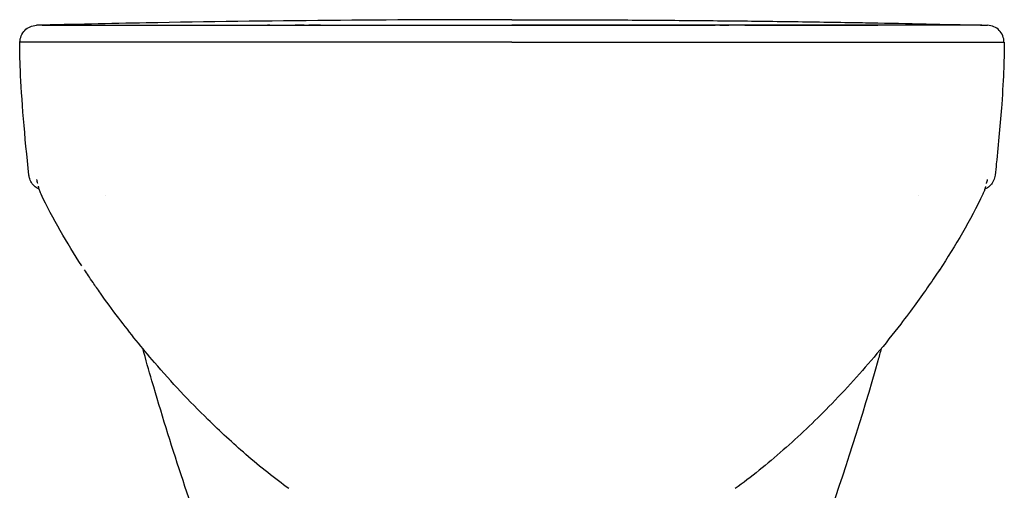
# Model space of a CAD drawing. Header units: millimetres. Extents: x -175 to 175, y -19 to 402.
# Tile 2 of 2: x -175 to 175, y 235 to 402. Entities that reach past the tile are written whole.
import ezdxf

# ---------------------------------------------------------------- set-up
doc = ezdxf.new("R2010")
doc.units = ezdxf.units.MM
doc.layers.add('GEB-KONTUR-A', color=5, linetype='CONTINUOUS')

msp = doc.modelspace()

# ---------------------------------------------------------------- linework, layer by layer
at = {"layer": 'GEB-KONTUR-A', "ltscale": 25}
for p, q in [((-168.13, 341.68), (-168.13, 341.68)), ((168.13, 341.68), (168.13, 341.68)), ((-144.54, 339.39), (-144.54, 339.39))]:
    msp.add_line(p, q, dxfattribs=at)
for points, knots in [([(-175, 394), (-175, 395.55), (-174.37, 397.09), (-173.29, 398.19), (-172.22, 399.29), (-170.69, 399.96), (-169.15, 400)], [0, 0, 0, 0, 0.5, 0.5, 0.5, 1, 1, 1, 1]), ([(-167.1, 400), (-166.97, 400), (-166.82, 400), (-166.5, 400), (-166.33, 400), (-165.91, 400), (-165.68, 400), (-165.13, 400), (-164.81, 400), (-164.26, 400), (-164.06, 400), (-163.63, 400), (-163.41, 400), (-162.92, 400), (-162.66, 400), (-162.07, 400), (-161.74, 400), (-160.95, 400), (-160.5, 400), (-159.47, 400), (-158.88, 400), (-157.43, 400), (-156.56, 400), (-154.45, 400), (-153.2, 400), (-150.93, 400), (-150.11, 400), (-148.31, 400), (-147.31, 400), (-144.07, 400), (-141.54, 400), (-135.99, 400), (-132.97, 400), (-126.64, 400), (-123.32, 400), (-118.35, 400), (-116.69, 400), (-113.39, 400), (-111.74, 400), (-106.82, 400), (-103.56, 400), (-93.83, 400), (-87.4, 400), (-74.53, 400), (-68.09, 400), (-55.1, 400), (-48.54, 400), (-35.19, 400), (-28.4, 400), (-14.48, 400), (-7.35, 400), (0, 400)], [0, 0, 0, 0, 0.062504, 0.062504, 0.125, 0.125, 0.1875, 0.1875, 0.25, 0.25, 0.281234, 0.281234, 0.3125, 0.3125, 0.343763, 0.343763, 0.375, 0.375, 0.40625, 0.40625, 0.4375, 0.4375, 0.46875, 0.46875, 0.5, 0.5, 0.515575, 0.515575, 0.53125, 0.53125, 0.5625, 0.5625, 0.59375, 0.59375, 0.625, 0.625, 0.640637, 0.640637, 0.65625, 0.65625, 0.6875, 0.6875, 0.75, 0.75, 0.8125, 0.8125, 0.875, 0.875, 0.937499, 0.937499, 1, 1, 1, 1]), ([(-130.11, 400.03), (-126.75, 400.03), (-123.66, 400.03), (-117.8, 400.03), (-114.88, 400.03), (-103.69, 400.03), (-95.15, 400.03), (-86.52, 400.03)], [0, 0, 0, 0, 1.021425, 1.021425, 1.991791, 1.991791, 4.6887, 4.6887, 4.6887, 4.6887]), ([(-86.99, 400.03), (-86.92, 400.03), (-86.68, 400.03), (-85.88, 400.03), (-85.32, 400.03), (-84.11, 400.03), (-83.5, 400.03), (-82.84, 400.03)], [0, 0, 0, 0, 0.3131427, 0.3131427, 0.6253709, 0.6253709, 0.8645209, 0.8645209, 0.8645209, 0.8645209]), ([(-86.99, 400.03), (-86.98, 400.03), (-86.97, 400.03), (-86.93, 400.03), (-86.88, 400.03), (-86.76, 400.03), (-86.68, 400.03), (-86.57, 400.03), (-86.54, 400.03), (-86.52, 400.03)], [0.50936353, 0.50936353, 0.50936353, 0.50936353, 0.51515308, 0.51515308, 0.5306608, 0.5306608, 0.54652091, 0.54652091, 0.55069564, 0.55069564, 0.55069564, 0.55069564]), ([(-86.19, 400.03), (-86.23, 400.03), (-86.26, 400.03), (-86.43, 400.03), (-86.55, 400.03), (-86.74, 400.03), (-86.82, 400.03), (-86.9, 400.03), (-86.93, 400.03), (-86.95, 400.03), (-86.95, 400.03), (-86.95, 400.03)], [0.43388491, 0.43388491, 0.43388491, 0.43388491, 0.4385614, 0.4385614, 0.45646493, 0.45646493, 0.47367696, 0.47367696, 0.48263906, 0.48263906, 0.48309203, 0.48309203, 0.48309203, 0.48309203]), ([(-82.84, 400.03), (-82.79, 400.03), (-82.74, 400.03), (-82.49, 400.03), (-82.28, 400.03), (-81.76, 400.03), (-81.45, 400.03), (-80.81, 400.03), (-80.49, 400.03), (-79.83, 400.03), (-79.51, 400.03), (-78.96, 400.03), (-78.74, 400.03), (-78.19, 400.03), (-77.84, 400.03), (-77.18, 400.03), (-76.85, 400.03), (-76.2, 400.03), (-75.88, 400.03), (-75.53, 400.03), (-75.5, 400.03), (-75.47, 400.03)], [0.6549725, 0.6549725, 0.6549725, 0.6549725, 0.6579141, 0.6579141, 0.6702549, 0.6702549, 0.6874985, 0.6874985, 0.7047521, 0.7047521, 0.7216319, 0.7216319, 0.7326847, 0.7326847, 0.75, 0.75, 0.7663427, 0.7663427, 0.7829965, 0.7829965, 0.7844555, 0.7844555, 0.7844555, 0.7844555]), ([(-73.98, 400.03), (-74.1, 400.03), (-74.22, 400.03), (-74.65, 400.03), (-74.98, 400.03), (-75.62, 400.03), (-75.93, 400.03), (-76.32, 400.03), (-76.39, 400.03), (-76.66, 400.03), (-76.87, 400.03), (-77.07, 400.03)], [0.18959669, 0.18959669, 0.18959669, 0.18959669, 0.19603774, 0.19603774, 0.21292076, 0.21292076, 0.22903906, 0.22903906, 0.23255426, 0.23255426, 0.24284441, 0.24284441, 0.24284441, 0.24284441]), ([(-68.15, 400.02), (-68.18, 400.02), (-68.2, 400.02), (-68.27, 400.02), (-68.32, 400.02), (-68.48, 400.02), (-68.59, 400.02), (-68.86, 400.02), (-69.02, 400.02), (-69.36, 400.02), (-69.55, 400.02), (-69.86, 400.02), (-69.97, 400.02), (-70.3, 400.02), (-70.54, 400.02), (-71.03, 400.02), (-71.29, 400.02), (-71.79, 400.02), (-72.02, 400.02), (-72.26, 400.02)], [0.0290753, 0.0290753, 0.0290753, 0.0290753, 0.0353181, 0.0353181, 0.0449437, 0.0449437, 0.0624367, 0.0624367, 0.080133, 0.080133, 0.0979546, 0.0979546, 0.1074443, 0.1074443, 0.125, 0.125, 0.1426797, 0.1426797, 0.1571139, 0.1571139, 0.1571139, 0.1571139]), ([(-68.15, 400.02), (-51.32, 400.02), (-34.16, 400.01), (-11.31, 400.01), (-5.65, 400.01), (0, 400.01)], [0, 0, 0, 0, 5.17546, 5.17546, 6.871456, 6.871456, 6.871456, 6.871456]), ([(0, 402), (8.21, 402), (16.36, 401.99), (24.45, 401.96), (32.62, 401.94), (40.73, 401.9), (48.78, 401.85), (56.95, 401.79), (65.06, 401.73), (73.11, 401.65), (81.23, 401.57), (89.29, 401.48), (97.29, 401.37), (105.4, 401.26), (113.44, 401.14), (121.41, 401), (124.31, 400.95), (127.2, 400.9), (130.08, 400.85)], [0, 0, 0, 0, 0.1815851, 0.1815851, 0.1815851, 0.3650406, 0.3650406, 0.3650406, 0.551444, 0.551444, 0.551444, 0.7396445, 0.7396445, 0.7396445, 0.9306044, 0.9306044, 0.9306044, 1, 1, 1, 1]), ([(0, 400.01), (13.95, 400.01), (27.93, 400.01), (50.6, 400.02), (59.42, 400.02), (68.16, 400.02)], [0, 0, 0, 0, 4.186454, 4.186454, 6.872706, 6.872706, 6.872706, 6.872706]), ([(167.11, 400), (166.97, 400), (166.83, 400), (166.67, 400), (166.67, 400), (166.67, 400), (166.66, 400), (166.65, 400), (166.64, 400), (166.63, 400), (166.62, 400), (166.62, 400), (166.6, 400), (166.59, 400), (166.56, 400), (166.54, 400), (166.5, 400), (166.48, 400), (166.44, 400), (166.42, 400), (166.4, 400), (166.4, 400), (166.39, 400), (166.38, 400), (166.37, 400), (166.37, 400), (166.35, 400), (166.32, 400), (166.28, 400), (166.26, 400), (166.21, 400), (166.19, 400), (166.15, 400), (166.13, 400), (166.11, 400), (166.1, 400), (166.09, 400), (166.09, 400), (166.09, 400), (166.08, 400), (166.08, 400), (165.89, 400), (165.66, 400), (165.33, 400), (165.22, 400), (165.09, 400), (165.04, 400), (165.04, 400), (165.03, 400), (165.02, 400), (164.95, 400), (164.89, 400), (164.8, 400), (164.76, 400), (164.68, 400), (164.65, 400), (164.58, 400), (164.55, 400), (164.5, 400), (164.48, 400), (164.45, 400), (164.45, 400), (164.44, 400), (164.44, 400), (164.44, 400), (164.43, 400), (164.43, 400), (164.34, 400), (164.25, 400), (164.14, 400), (164.12, 400), (164.09, 400), (164.08, 400), (164.04, 400), (164.03, 400), (164, 400), (164, 400), (163.94, 400), (163.89, 400), (163.82, 400), (163.79, 400), (163.76, 400), (163.75, 400), (163.75, 400), (163.74, 400), (163.72, 400), (163.71, 400), (163.67, 400), (163.65, 400), (163.6, 400), (163.57, 400), (163.51, 400), (163.48, 400), (163.43, 400), (163.41, 400), (163.38, 400), (163.37, 400), (163.35, 400), (163.35, 400), (163.29, 400), (163.23, 400), (163.17, 400), (163.17, 400), (163.13, 400), (163.09, 400), (163.03, 400), (163, 400), (162.96, 400), (162.95, 400), (162.92, 400), (162.89, 400), (162.84, 400), (162.81, 400), (162.75, 400), (162.72, 400), (162.66, 400), (162.63, 400), (162.56, 400), (162.52, 400), (162.45, 400), (162.41, 400), (162.37, 400), (162.37, 400), (162.33, 400), (162.29, 400), (162.2, 400), (162.16, 400), (162.09, 400), (162.06, 400), (162.03, 400), (162.02, 400), (161.99, 400), (161.98, 400), (161.97, 400), (161.96, 400), (161.91, 400), (161.86, 400), (161.76, 400), (161.7, 400), (161.59, 400), (161.54, 400), (161.43, 400), (161.39, 400), (161.29, 400), (161.23, 400), (161.1, 400), (161.04, 400), (160.9, 400), (160.83, 400), (160.75, 400), (160.74, 400), (160.67, 400), (160.6, 400), (160.48, 400), (160.42, 400), (160.29, 400), (160.23, 400), (160.11, 400), (160.05, 400), (159.98, 400), (159.97, 400), (159.91, 400), (159.85, 400), (159.77, 400), (159.76, 400), (159.73, 400), (159.71, 400), (159.68, 400), (159.67, 400), (159.59, 400), (159.52, 400), (159.38, 400), (159.3, 400), (159.15, 400), (159.08, 400), (158.97, 400), (158.93, 400), (158.87, 400), (158.86, 400), (158.83, 400), (158.82, 400), (158.79, 400), (158.77, 400), (158.74, 400), (158.72, 400), (158.7, 400), (158.7, 400), (158.66, 400), (158.63, 400), (158.55, 400), (158.51, 400), (158.43, 400), (158.38, 400), (158.29, 400), (158.24, 400), (158.18, 400), (158.16, 400), (158.1, 400), (158.04, 400), (157.92, 400), (157.86, 400), (157.73, 400), (157.68, 400), (157.56, 400), (157.51, 400), (157.41, 400), (157.36, 400), (157.26, 400), (157.21, 400), (157.12, 400), (157.07, 400), (156.98, 400), (156.93, 400), (156.76, 400), (156.63, 400), (156.41, 400), (156.31, 400), (156.18, 400), (156.14, 400), (156.07, 400), (156.03, 400), (155.96, 400), (155.93, 400), (155.85, 400), (155.82, 400), (155.74, 400), (155.7, 400), (155.63, 400), (155.59, 400), (155.54, 400), (155.52, 400), (155.44, 400), (155.36, 400), (155.23, 400), (155.17, 400), (155.08, 400), (155.04, 400), (154.96, 400), (154.92, 400), (154.84, 400), (154.8, 400), (154.72, 400), (154.68, 400), (154.63, 400), (154.62, 400), (154.56, 400), (154.52, 400), (154.44, 400), (154.4, 400), (154.32, 400), (154.28, 400), (154.2, 400), (154.17, 400), (154.09, 400), (154.05, 400), (153.97, 400), (153.93, 400), (153.86, 400), (153.82, 400), (153.56, 400), (153.33, 400), (152.86, 400), (152.62, 400), (152.15, 400), (151.92, 400), (151.68, 400), (151.67, 400), (151.65, 400), (151.6, 400), (151.58, 400), (151.54, 400), (151.51, 400), (151.49, 400), (151.48, 400), (151.4, 400), (151.32, 400), (151.17, 400), (151.1, 400), (150.97, 400), (150.9, 400), (150.79, 400), (150.73, 400), (150.63, 400), (150.59, 400), (150.53, 400), (150.51, 400), (150.49, 400), (150.47, 400), (150.43, 400), (150.41, 400), (150.37, 400), (150.36, 400), (150.29, 400), (150.24, 400), (150.08, 400), (149.98, 400), (149.69, 400), (149.51, 400), (149.28, 400), (149.25, 400), (149.21, 400), (149.2, 400), (149.18, 400), (149.16, 400), (149.14, 400), (149.12, 400), (149.1, 400), (149.09, 400), (149.03, 400), (148.98, 400), (148.86, 400), (148.79, 400), (148.65, 400), (148.58, 400), (148.44, 400), (148.38, 400), (148.27, 400), (148.21, 400), (148.11, 400), (148.06, 400), (147.96, 400), (147.91, 400), (147.84, 400), (147.81, 400), (147.75, 400), (147.72, 400), (147.65, 400), (147.61, 400), (147.54, 400), (147.5, 400), (147.45, 400), (147.43, 400), (147.29, 400), (147.16, 400), (146.77, 400), (146.51, 400), (146.21, 400), (146.19, 400), (146.17, 400), (146.16, 400), (146.14, 400), (146.13, 400), (146.07, 400), (146.02, 400), (145.9, 400), (145.82, 400), (145.64, 400), (145.55, 400), (145.33, 400), (145.21, 400), (144.95, 400), (144.81, 400), (144.62, 400), (144.58, 400), (144.5, 400), (144.45, 400), (144.36, 400), (144.32, 400), (144.24, 400), (144.2, 400), (144.12, 400), (144.08, 400), (143.88, 400), (143.71, 400), (143.4, 400), (143.25, 400), (142.97, 400), (142.85, 400), (142.69, 400), (142.66, 400), (142.59, 400), (142.56, 400), (142.5, 400), (142.46, 400), (142.29, 400), (142.15, 400), (141.85, 400), (141.68, 400), (141.31, 400), (141.11, 400), (140.67, 400), (140.43, 400), (139.91, 400), (139.62, 400), (139.14, 400), (138.96, 400), (138.73, 400), (138.69, 400), (138.62, 400), (138.59, 400), (138.54, 400), (138.52, 400), (138.41, 400), (138.31, 400), (138.04, 400), (137.86, 400), (137.3, 400), (136.93, 400), (136.18, 400), (135.8, 400), (135.09, 400), (134.76, 400), (134.4, 400), (134.37, 400), (134.33, 400), (134.31, 400), (134.28, 400), (134.28, 400), (134.21, 400), (134.15, 400), (133.93, 400), (133.76, 400), (133.37, 400), (133.16, 400), (132.66, 400), (132.38, 400), (131.75, 400), (131.39, 400), (130.68, 400), (130.32, 400), (129.89, 400), (129.85, 400), (129.75, 400), (129.71, 400), (129.63, 400), (129.59, 400), (129.53, 400), (129.52, 400), (129.39, 400), (129.08, 400), (128.77, 400), (128.02, 400), (127.48, 400), (126.39, 400), (125.85, 400), (124.75, 400), (124.21, 400), (123.11, 400), (122.56, 400), (121.47, 400), (120.92, 400), (120.26, 400), (120.14, 400), (119.98, 400), (119.93, 400), (119.84, 400), (119.81, 400), (119.7, 400), (119.47, 400), (119.25, 400), (118.8, 400), (118.5, 400), (117.93, 400), (117.66, 400), (117.14, 400), (116.91, 400), (116.48, 400), (116.29, 400), (116.09, 400), (116.07, 400), (115.94, 400), (115.86, 400), (115.7, 400), (115.62, 400), (115.47, 400), (115.41, 400), (115.24, 400), (115.15, 400), (114.83, 400), (114.6, 400), (114.07, 400), (113.79, 400), (113.15, 400), (112.8, 400), (112.34, 400), (112.24, 400), (112.03, 400), (111.92, 400), (111.68, 400), (111.56, 400), (111.41, 400), (111.36, 400), (110.91, 400), (110.5, 400), (109.43, 400), (108.77, 400), (107.93, 400), (107.74, 400), (107.3, 400), (107.06, 400), (106.58, 400), (106.35, 400), (105.87, 400), (105.63, 400), (105.32, 400), (105.26, 400), (103.57, 400), (101.94, 400), (98.8, 400), (97.29, 400), (94.21, 400), (92.65, 400), (89.5, 400), (87.9, 400), (84.69, 400), (83.07, 400), (81.3, 400), (81.15, 400), (80.99, 400), (80.97, 400), (80.95, 400), (80.94, 400), (80.92, 400), (80.89, 400), (80.82, 400), (80.74, 400), (80.59, 400), (80.47, 400), (80.15, 400), (79.92, 400), (79.42, 400), (79.13, 400), (78.5, 400), (78.16, 400), (77.41, 400), (77, 400), (76.13, 400), (75.66, 400), (74.66, 400), (74.12, 400), (73, 400), (72.41, 400), (71.17, 400), (70.52, 400), (69.18, 400), (68.48, 400), (67.05, 400), (66.32, 400), (64.81, 400), (64.04, 400), (62.71, 400), (62.16, 400), (60.79, 400), (59.96, 400), (58.27, 400), (57.42, 400), (55.69, 400), (54.81, 400), (53.02, 400), (52.12, 400), (51.02, 400), (50.84, 400), (49.96, 400), (49.06, 400), (48.14, 400), (47.86, 400), (47.76, 400), (47.59, 400), (47.52, 400), (46.55, 400), (45.6, 400), (43.79, 400), (42.94, 400), (42, 400), (41.93, 400), (40.88, 400), (39.88, 400), (38.21, 400), (37.55, 400), (36.66, 400), (36.44, 400), (36.15, 400), (36.06, 400), (35.87, 400), (35.79, 400), (35.04, 400), (34.4, 400), (33.15, 400), (32.54, 400), (31.4, 400), (30.87, 400), (29.85, 400), (29.38, 400), (28.49, 400), (28.07, 400), (27.3, 400), (26.95, 400), (26.31, 400), (26.03, 400), (25.52, 400), (25.29, 400), (24.91, 400), (24.75, 400), (24.57, 400), (24.51, 400), (24.44, 400), (24.41, 400), (24.34, 400), (24.33, 400), (24.27, 400), (24.18, 400), (24.08, 400), (24.06, 400), (23.18, 400), (22.31, 400), (14.48, 400), (7.35, 400), (0, 400)], [0, 0, 0, 0, 0.0625, 0.0625, 0.062512, 0.062512, 0.062512, 0.065974, 0.065974, 0.069686, 0.069686, 0.070313, 0.070313, 0.076936, 0.076936, 0.083216, 0.083216, 0.08946, 0.08946, 0.095139, 0.095139, 0.095703, 0.095703, 0.097306, 0.097306, 0.097656, 0.097656, 0.102741, 0.102741, 0.108641, 0.108641, 0.115405, 0.115405, 0.121598, 0.121598, 0.126953, 0.126953, 0.128128, 0.128128, 0.128906, 0.128906, 0.128906, 0.187505, 0.187505, 0.203125, 0.212891, 0.212891, 0.213942, 0.213942, 0.214844, 0.214844, 0.223633, 0.223633, 0.230461, 0.230461, 0.23683, 0.23683, 0.242912, 0.242912, 0.248732, 0.248732, 0.25, 0.25, 0.25, 0.250611, 0.250611, 0.250977, 0.250977, 0.265625, 0.265625, 0.267999, 0.267999, 0.270311, 0.270311, 0.272609, 0.272609, 0.273438, 0.273438, 0.280693, 0.280693, 0.285156, 0.285156, 0.286248, 0.286248, 0.287109, 0.287109, 0.290555, 0.290555, 0.294033, 0.294033, 0.297531, 0.297531, 0.301068, 0.301068, 0.302734, 0.302734, 0.304159, 0.304159, 0.304688, 0.304688, 0.311564, 0.311564, 0.312087, 0.312087, 0.31673, 0.31673, 0.320313, 0.320313, 0.322266, 0.322266, 0.327015, 0.327015, 0.331403, 0.331403, 0.335395, 0.335395, 0.33922, 0.33922, 0.342994, 0.342994, 0.346514, 0.346514, 0.346768, 0.346768, 0.350285, 0.350285, 0.353671, 0.353671, 0.355469, 0.355469, 0.356201, 0.356201, 0.356959, 0.356959, 0.357422, 0.357422, 0.362658, 0.362658, 0.367795, 0.367795, 0.37279, 0.37279, 0.376352, 0.376352, 0.380962, 0.380962, 0.385503, 0.385503, 0.389955, 0.389955, 0.390625, 0.390625, 0.394429, 0.394429, 0.398192, 0.398192, 0.402016, 0.402016, 0.405841, 0.405841, 0.40625, 0.40625, 0.410156, 0.410156, 0.410908, 0.410908, 0.411544, 0.411544, 0.412109, 0.412109, 0.41487, 0.41487, 0.41853, 0.41853, 0.422156, 0.422156, 0.424985, 0.424985, 0.425781, 0.425781, 0.427001, 0.427001, 0.428244, 0.428244, 0.429443, 0.429443, 0.429688, 0.429688, 0.432048, 0.432048, 0.434307, 0.434307, 0.436521, 0.436521, 0.438676, 0.438676, 0.439128, 0.439128, 0.441321, 0.441321, 0.443463, 0.443463, 0.445313, 0.445313, 0.446826, 0.446826, 0.448401, 0.448401, 0.449977, 0.449977, 0.451577, 0.451577, 0.453125, 0.453125, 0.457357, 0.457357, 0.460938, 0.460938, 0.462302, 0.462302, 0.46368, 0.46368, 0.465036, 0.465036, 0.466365, 0.466365, 0.46763, 0.46763, 0.46875, 0.46875, 0.469232, 0.469232, 0.471272, 0.471272, 0.472656, 0.472656, 0.473562, 0.473562, 0.474456, 0.474456, 0.475358, 0.475358, 0.476293, 0.476293, 0.476563, 0.476563, 0.477641, 0.477641, 0.478759, 0.478759, 0.479907, 0.479907, 0.481073, 0.481073, 0.48223, 0.48223, 0.483343, 0.483343, 0.484375, 0.484375, 0.489865, 0.489865, 0.495313, 0.495313, 0.5, 0.5, 0.5, 0.500321, 0.500321, 0.500615, 0.500615, 0.500912, 0.500912, 0.500977, 0.500977, 0.502168, 0.502168, 0.50339, 0.50339, 0.504647, 0.504647, 0.505917, 0.505917, 0.507198, 0.507198, 0.507813, 0.507813, 0.508206, 0.508206, 0.508525, 0.508525, 0.508789, 0.508789, 0.509766, 0.509766, 0.511719, 0.511719, 0.514936, 0.514936, 0.515529, 0.515529, 0.515625, 0.515625, 0.515958, 0.515958, 0.516323, 0.516323, 0.516602, 0.516602, 0.517578, 0.517578, 0.518618, 0.518618, 0.519531, 0.519531, 0.520276, 0.520276, 0.521081, 0.521081, 0.521924, 0.521924, 0.522833, 0.522833, 0.523438, 0.523438, 0.524027, 0.524027, 0.524571, 0.524571, 0.52511, 0.52511, 0.525391, 0.525391, 0.527344, 0.527344, 0.53125, 0.53125, 0.531554, 0.531554, 0.531935, 0.531935, 0.532227, 0.532227, 0.533203, 0.533203, 0.534547, 0.534547, 0.535915, 0.535915, 0.537301, 0.537301, 0.53872, 0.53872, 0.539063, 0.539063, 0.539515, 0.539515, 0.540015, 0.540015, 0.540537, 0.540537, 0.541016, 0.541016, 0.543026, 0.543026, 0.545075, 0.545075, 0.546875, 0.546875, 0.547495, 0.547495, 0.548161, 0.548161, 0.548828, 0.548828, 0.551096, 0.551096, 0.553415, 0.553415, 0.555842, 0.555842, 0.558343, 0.558343, 0.560976, 0.560976, 0.5625, 0.5625, 0.562848, 0.562848, 0.563229, 0.563229, 0.563477, 0.563477, 0.564453, 0.564453, 0.566406, 0.566406, 0.570421, 0.570421, 0.574507, 0.574507, 0.578125, 0.578125, 0.578517, 0.578517, 0.578973, 0.578973, 0.579102, 0.579102, 0.580078, 0.580078, 0.582501, 0.582501, 0.585046, 0.585046, 0.587847, 0.587847, 0.590798, 0.590798, 0.593444, 0.593444, 0.59375, 0.59375, 0.594122, 0.594122, 0.594538, 0.594538, 0.594727, 0.594727, 0.595703, 0.597656, 0.597656, 0.602801, 0.602801, 0.607981, 0.607981, 0.613215, 0.613215, 0.618483, 0.618483, 0.623798, 0.623798, 0.625, 0.625, 0.625307, 0.625307, 0.625488, 0.625488, 0.625977, 0.626953, 0.626953, 0.629092, 0.629092, 0.631416, 0.631416, 0.633832, 0.633832, 0.6363, 0.6363, 0.636719, 0.636719, 0.638207, 0.638207, 0.639641, 0.639641, 0.640625, 0.640625, 0.641921, 0.641921, 0.644487, 0.644487, 0.647091, 0.647091, 0.649736, 0.649736, 0.650391, 0.650391, 0.651156, 0.651156, 0.651975, 0.651975, 0.652344, 0.652344, 0.65597, 0.65597, 0.662122, 0.662122, 0.664063, 0.664063, 0.666466, 0.666466, 0.668883, 0.668883, 0.671269, 0.671269, 0.671875, 0.671875, 0.6875, 0.6875, 0.702115, 0.702115, 0.717262, 0.717262, 0.732723, 0.732723, 0.748561, 0.748561, 0.75, 0.75, 0.750173, 0.750173, 0.750488, 0.750488, 0.750977, 0.751953, 0.753906, 0.753906, 0.757813, 0.757813, 0.763875, 0.763875, 0.769982, 0.769982, 0.776137, 0.776137, 0.782341, 0.782341, 0.788604, 0.788604, 0.79488, 0.79488, 0.801141, 0.801141, 0.807354, 0.807354, 0.813428, 0.813428, 0.819397, 0.819397, 0.825186, 0.825186, 0.829105, 0.829105, 0.834719, 0.834719, 0.840131, 0.840131, 0.845435, 0.845435, 0.850599, 0.850599, 0.851563, 0.851563, 0.855469, 0.856445, 0.856445, 0.85695, 0.85695, 0.857422, 0.857422, 0.86686, 0.86686, 0.875, 0.875, 0.875628, 0.875628, 0.884791, 0.884791, 0.890625, 0.890625, 0.892578, 0.892578, 0.893127, 0.893127, 0.893555, 0.893555, 0.896996, 0.896996, 0.900595, 0.900595, 0.904138, 0.904138, 0.907698, 0.907698, 0.911266, 0.911266, 0.914895, 0.914895, 0.918453, 0.918453, 0.922117, 0.922117, 0.925781, 0.925781, 0.927734, 0.927734, 0.928638, 0.928638, 0.928711, 0.928711, 0.929538, 0.929538, 0.929688, 0.929688, 0.937498, 0.937498, 1, 1, 1, 1]), ([(68.16, 400.02), (68.18, 400.02), (68.2, 400.02), (68.28, 400.02), (68.32, 400.02), (68.48, 400.02), (68.59, 400.02), (68.86, 400.02), (69.02, 400.02), (69.36, 400.02), (69.55, 400.02), (69.86, 400.02), (69.97, 400.02), (70.3, 400.02), (70.54, 400.02), (71.03, 400.02), (71.29, 400.02), (71.79, 400.02), (72.03, 400.02), (72.27, 400.02)], [0.0290753, 0.0290753, 0.0290753, 0.0290753, 0.0353181, 0.0353181, 0.0449437, 0.0449437, 0.0624367, 0.0624367, 0.080133, 0.080133, 0.0979546, 0.0979546, 0.1074443, 0.1074443, 0.125, 0.125, 0.1426797, 0.1426797, 0.1571139, 0.1571139, 0.1571139, 0.1571139]), ([(73.98, 400.03), (74.1, 400.03), (74.22, 400.03), (74.66, 400.03), (74.98, 400.03), (75.62, 400.03), (75.93, 400.03), (76.32, 400.03), (76.39, 400.03), (76.66, 400.03), (76.87, 400.03), (77.07, 400.03)], [0.18959669, 0.18959669, 0.18959669, 0.18959669, 0.19603774, 0.19603774, 0.21292076, 0.21292076, 0.22903906, 0.22903906, 0.23255426, 0.23255426, 0.24284441, 0.24284441, 0.24284441, 0.24284441]), ([(82.84, 400.03), (82.79, 400.03), (82.75, 400.03), (82.49, 400.03), (82.28, 400.03), (81.76, 400.03), (81.45, 400.03), (80.81, 400.03), (80.49, 400.03), (79.84, 400.03), (79.51, 400.03), (78.96, 400.03), (78.75, 400.03), (78.19, 400.03), (77.85, 400.03), (77.18, 400.03), (76.86, 400.03), (76.21, 400.03), (75.88, 400.03), (75.53, 400.03), (75.5, 400.03), (75.47, 400.03)], [0.6549725, 0.6549725, 0.6549725, 0.6549725, 0.6579141, 0.6579141, 0.6702549, 0.6702549, 0.6874985, 0.6874985, 0.7047521, 0.7047521, 0.7216319, 0.7216319, 0.7326847, 0.7326847, 0.75, 0.75, 0.7663427, 0.7663427, 0.7829965, 0.7829965, 0.7844555, 0.7844555, 0.7844555, 0.7844555]), ([(82.84, 400.03), (83.7, 400.03), (84.46, 400.03), (85.69, 400.03), (86.17, 400.03), (86.77, 400.03), (86.94, 400.03), (86.99, 400.03)], [0, 0, 0, 0, 0.3084095, 0.3084095, 0.6111267, 0.6111267, 0.8645525, 0.8645525, 0.8645525, 0.8645525]), ([(86.19, 400.03), (86.23, 400.03), (86.27, 400.03), (86.43, 400.03), (86.55, 400.03), (86.74, 400.03), (86.82, 400.03), (86.91, 400.03), (86.93, 400.03), (86.95, 400.03), (86.95, 400.03), (86.96, 400.03)], [0.43388491, 0.43388491, 0.43388491, 0.43388491, 0.4385614, 0.4385614, 0.45646493, 0.45646493, 0.47367696, 0.47367696, 0.48263906, 0.48263906, 0.48309203, 0.48309203, 0.48309203, 0.48309203]), ([(86.52, 400.03), (93.99, 400.03), (101.39, 400.03), (112.21, 400.03), (115.79, 400.03), (121.02, 400.03), (122.73, 400.03), (126.12, 400.03), (128.15, 400.03), (130.11, 400.03)], [0, 0, 0, 0, 2.335361, 2.335361, 3.512485, 3.512485, 4.099181, 4.099181, 4.695017, 4.695017, 4.695017, 4.695017]), ([(86.99, 400.03), (86.98, 400.03), (86.97, 400.03), (86.93, 400.03), (86.89, 400.03), (86.76, 400.03), (86.69, 400.03), (86.57, 400.03), (86.55, 400.03), (86.52, 400.03)], [0.50936353, 0.50936353, 0.50936353, 0.50936353, 0.51515308, 0.51515308, 0.5306608, 0.5306608, 0.54652091, 0.54652091, 0.55069564, 0.55069564, 0.55069564, 0.55069564]), ([(175, 394), (175, 395.55), (173.74, 398.63), (170.7, 399.96), (169.15, 400)], [0.0000003, 0.0000003, 0.0000003, 0.0000003, 0.5, 1, 1, 1, 1]), ([(0, 394), (-7.39, 394), (-14.57, 394), (-21.6, 394), (-28.63, 394), (-35.5, 394), (-42.28, 394), (-49.05, 394), (-55.72, 394), (-62.35, 394), (-65.14, 394), (-67.93, 394), (-70.71, 394), (-74.52, 394), (-78.32, 394), (-82.12, 394), (-85.83, 394), (-89.54, 394), (-93.27, 394), (-96.14, 394), (-99.02, 394), (-101.91, 394), (-102.82, 394), (-103.72, 394), (-104.62, 394), (-106.81, 394), (-109, 394), (-111.21, 394), (-111.45, 394), (-111.68, 394), (-111.92, 394), (-113.31, 394), (-114.7, 394), (-116.1, 394), (-116.39, 394), (-116.68, 394), (-116.97, 394), (-117.92, 394), (-118.88, 394), (-119.83, 394), (-120.57, 394), (-121.31, 394), (-122.05, 394), (-123, 394), (-123.95, 394), (-124.9, 394), (-125.78, 394), (-126.66, 394), (-127.54, 394), (-127.61, 394), (-127.67, 394), (-127.74, 394), (-129.24, 394), (-130.73, 394), (-132.21, 394), (-134.54, 394), (-136.83, 394), (-139.03, 394), (-139.98, 394), (-140.91, 394), (-141.82, 394), (-143.22, 394), (-144.59, 394), (-145.9, 394), (-146.97, 394), (-148, 394), (-149, 394), (-149.41, 394), (-149.81, 394), (-150.21, 394), (-150.77, 394), (-151.33, 394), (-151.86, 394), (-152.38, 394), (-152.89, 394), (-153.38, 394), (-153.5, 394), (-153.62, 394), (-153.74, 394), (-154.21, 394), (-154.66, 394), (-155.1, 394), (-155.52, 394), (-155.93, 394), (-156.32, 394), (-156.43, 394), (-156.53, 394), (-156.64, 394), (-156.67, 394), (-156.69, 394), (-156.72, 394), (-157.55, 394), (-158.3, 394), (-158.99, 394), (-159.7, 394), (-160.34, 394), (-160.92, 394), (-161, 394), (-161.08, 394), (-161.16, 394), (-161.31, 394), (-161.46, 394), (-161.6, 394), (-162.58, 394), (-163.37, 394), (-164.04, 394), (-164.24, 394), (-164.44, 394), (-164.63, 394), (-165.05, 394), (-165.41, 394), (-165.75, 394), (-165.82, 394), (-165.88, 394), (-165.94, 394), (-166.16, 394), (-166.37, 394), (-166.56, 394), (-166.84, 394), (-167.1, 394), (-167.33, 394), (-167.55, 394), (-167.75, 394), (-167.94, 394), (-168.09, 394), (-168.23, 394), (-168.36, 394), (-168.57, 394), (-168.76, 394), (-168.94, 394), (-169.01, 394), (-169.09, 394), (-169.17, 394), (-169.28, 394), (-169.4, 394), (-169.51, 394), (-169.59, 394), (-169.67, 394), (-169.74, 394), (-169.78, 394), (-169.81, 394), (-169.85, 394), (-170.06, 394), (-170.26, 394), (-170.44, 394), (-170.65, 394), (-170.84, 394), (-171.01, 394), (-171.15, 394), (-171.28, 394), (-171.41, 394), (-171.6, 394), (-171.77, 394), (-171.93, 394), (-172, 394), (-172.06, 394), (-172.12, 394), (-172.3, 394), (-172.45, 394), (-172.58, 394), (-172.61, 394), (-172.64, 394), (-172.67, 394), (-172.83, 394), (-172.97, 394), (-173.1, 394), (-173.37, 394), (-173.62, 394), (-173.83, 394), (-174.04, 394), (-174.23, 394), (-174.39, 394), (-174.39, 394), (-174.39, 394), (-174.39, 394), (-174.53, 394), (-174.65, 394), (-174.74, 394), (-174.76, 394), (-174.77, 394), (-174.79, 394), (-174.86, 394), (-174.92, 394), (-174.97, 394), (-174.99, 394), (-175.01, 394), (-175.02, 394), (-175.05, 394), (-175.07, 394), (-175.08, 394), (-175.09, 394), (-175.1, 394), (-175.1, 394), (-175.11, 394), (-175.1, 394), (-175.09, 394), (-175.08, 394), (-175.08, 394), (-175.07, 394), (-175.04, 394), (-175, 394), (-175, 394)], [0.0000014, 0.0000014, 0.0000014, 0.0000014, 0.0311143, 0.0311143, 0.0311143, 0.0621981, 0.0621981, 0.0621981, 0.093257, 0.093257, 0.093257, 0.1063599, 0.1063599, 0.1063599, 0.1242993, 0.1242993, 0.1242993, 0.1418133, 0.1418133, 0.1418133, 0.1553253, 0.1553253, 0.1553253, 0.1595399, 0.1595399, 0.1595399, 0.1697416, 0.1697416, 0.1697416, 0.1708433, 0.1708433, 0.1708433, 0.1772666, 0.1772666, 0.1772666, 0.1785913, 0.1785913, 0.1785913, 0.1829612, 0.1829612, 0.1829612, 0.186341, 0.186341, 0.186341, 0.1906671, 0.1906671, 0.1906671, 0.1946826, 0.1946826, 0.1946826, 0.1949932, 0.1949932, 0.1949932, 0.2018642, 0.2018642, 0.2018642, 0.2127199, 0.2127199, 0.2127199, 0.2173674, 0.2173674, 0.2173674, 0.2245554, 0.2245554, 0.2245554, 0.2304466, 0.2304466, 0.2304466, 0.2328845, 0.2328845, 0.2328845, 0.236386, 0.236386, 0.236386, 0.2397963, 0.2397963, 0.2397963, 0.2406425, 0.2406425, 0.2406425, 0.2440021, 0.2440021, 0.2440021, 0.247278, 0.247278, 0.247278, 0.2481732, 0.2481732, 0.2481732, 0.2483969, 0.2483969, 0.2483969, 0.2555307, 0.2555307, 0.2555307, 0.2628887, 0.2628887, 0.2628887, 0.2639145, 0.2639145, 0.2639145, 0.2658999, 0.2658999, 0.2658999, 0.2794349, 0.2794349, 0.2794349, 0.2836266, 0.2836266, 0.2836266, 0.2931254, 0.2931254, 0.2931254, 0.2949611, 0.2949611, 0.2949611, 0.3013532, 0.3013532, 0.3013532, 0.3104911, 0.3104911, 0.3104911, 0.3190798, 0.3190798, 0.3190798, 0.3260255, 0.3260255, 0.3260255, 0.3368065, 0.3368065, 0.3368065, 0.3415729, 0.3415729, 0.3415729, 0.3491896, 0.3491896, 0.3491896, 0.3545332, 0.3545332, 0.3545332, 0.3571185, 0.3571185, 0.3571185, 0.3726747, 0.3726747, 0.3726747, 0.3899865, 0.3899865, 0.3899865, 0.4038236, 0.4038236, 0.4038236, 0.4254398, 0.4254398, 0.4254398, 0.435008, 0.435008, 0.435008, 0.4608931, 0.4608931, 0.4608931, 0.4662416, 0.4662416, 0.4662416, 0.4975303, 0.4975303, 0.4975303, 0.55962, 0.55962, 0.55962, 0.6213464, 0.6213464, 0.6213464, 0.6220175, 0.6220175, 0.6220175, 0.6754398, 0.6754398, 0.6754398, 0.6847224, 0.6847224, 0.6847224, 0.7295332, 0.7295332, 0.7295332, 0.7476545, 0.7476545, 0.7476545, 0.7836265, 0.7836265, 0.7836265, 0.8107374, 0.8107374, 0.8107374, 0.8738763, 0.8738763, 0.8738763, 0.891813, 0.891813, 0.891813, 1, 1, 1, 1]), ([(-171.84, 346.68), (-173.3, 360.18), (-174.48, 374.25), (-175.02, 388.13), (-175.08, 391.28), (-175.1, 394)], [0, 0, 0, 0, 6.103095, 6.103095, 8.743496, 8.743496, 8.743496, 8.743496]), ([(0, 394), (7.39, 394), (14.58, 394), (21.61, 394), (22.59, 394), (23.56, 394), (24.54, 394), (26.94, 394), (29.32, 394), (31.68, 394), (35.25, 394), (38.78, 394), (42.28, 394), (44.18, 394), (46.07, 394), (47.95, 394), (48.88, 394), (49.81, 394), (50.74, 394), (54.63, 394), (58.5, 394), (62.35, 394), (65.14, 394), (67.93, 394), (70.71, 394), (74.52, 394), (78.32, 394), (82.12, 394), (84.54, 394), (86.97, 394), (89.39, 394), (90.68, 394), (91.98, 394), (93.27, 394), (95.45, 394), (97.63, 394), (99.82, 394), (100.52, 394), (101.22, 394), (101.92, 394), (102.82, 394), (103.72, 394), (104.62, 394), (106.64, 394), (108.67, 394), (110.7, 394), (111.11, 394), (111.51, 394), (111.92, 394), (113.31, 394), (114.71, 394), (116.11, 394), (116.39, 394), (116.68, 394), (116.97, 394), (118.66, 394), (120.36, 394), (122.06, 394), (123.16, 394), (124.26, 394), (125.36, 394), (126.16, 394), (126.95, 394), (127.74, 394), (128.67, 394), (129.6, 394), (130.52, 394), (131.09, 394), (131.65, 394), (132.21, 394), (134.54, 394), (136.83, 394), (139.03, 394), (139.98, 394), (140.91, 394), (141.82, 394), (143.1, 394), (144.34, 394), (145.54, 394), (146.6, 394), (147.62, 394), (148.59, 394), (148.73, 394), (148.86, 394), (149, 394), (149.41, 394), (149.81, 394), (150.2, 394), (151.46, 394), (152.64, 394), (153.72, 394), (154.78, 394), (155.76, 394), (156.64, 394), (156.67, 394), (156.69, 394), (156.72, 394), (158.15, 394), (159.34, 394), (160.36, 394), (160.64, 394), (160.91, 394), (161.16, 394), (161.31, 394), (161.46, 394), (161.6, 394), (162.39, 394), (163.06, 394), (163.64, 394), (163.77, 394), (163.91, 394), (164.04, 394), (164.24, 394), (164.44, 394), (164.63, 394), (165.08, 394), (165.48, 394), (165.84, 394), (165.88, 394), (165.91, 394), (165.95, 394), (166.17, 394), (166.37, 394), (166.57, 394), (166.84, 394), (167.1, 394), (167.33, 394), (167.55, 394), (167.75, 394), (167.94, 394), (168.09, 394), (168.23, 394), (168.36, 394), (168.52, 394), (168.66, 394), (168.8, 394), (168.84, 394), (168.89, 394), (168.94, 394), (169.02, 394), (169.09, 394), (169.17, 394), (169.37, 394), (169.56, 394), (169.74, 394), (169.78, 394), (169.82, 394), (169.85, 394), (170.06, 394), (170.26, 394), (170.45, 394), (170.63, 394), (170.81, 394), (170.97, 394), (170.98, 394), (171, 394), (171.02, 394), (171.16, 394), (171.29, 394), (171.41, 394), (171.6, 394), (171.77, 394), (171.93, 394), (172, 394), (172.06, 394), (172.13, 394), (172.23, 394), (172.33, 394), (172.41, 394), (172.46, 394), (172.5, 394), (172.55, 394), (172.56, 394), (172.57, 394), (172.59, 394), (172.6, 394), (172.62, 394), (172.64, 394), (172.65, 394), (172.66, 394), (172.67, 394), (172.75, 394), (172.82, 394), (172.9, 394), (172.93, 394), (172.97, 394), (173, 394), (173.02, 394), (173.04, 394), (173.06, 394), (173.07, 394), (173.08, 394), (173.09, 394), (173.09, 394), (173.09, 394), (173.1, 394), (173.1, 394), (173.1, 394), (173.11, 394), (173.37, 394), (173.62, 394), (173.83, 394), (173.86, 394), (173.88, 394), (173.91, 394), (173.91, 394), (173.92, 394), (173.92, 394), (174.05, 394), (174.17, 394), (174.27, 394), (174.31, 394), (174.35, 394), (174.39, 394), (174.39, 394), (174.39, 394), (174.39, 394), (174.5, 394), (174.6, 394), (174.68, 394), (174.7, 394), (174.72, 394), (174.74, 394), (174.76, 394), (174.78, 394), (174.79, 394), (174.85, 394), (174.9, 394), (174.94, 394), (174.95, 394), (174.96, 394), (174.97, 394), (174.99, 394), (175.01, 394), (175.02, 394), (175.05, 394), (175.06, 394), (175.08, 394), (175.08, 394), (175.08, 394), (175.08, 394), (175.09, 394), (175.09, 394), (175.1, 394), (175.1, 394), (175.1, 394), (175.1, 394), (175.11, 394), (175.1, 394), (175.09, 394), (175.08, 394), (175.08, 394), (175.07, 394), (175.05, 394), (175.03, 394), (175.01, 394), (175.01, 394), (175, 394), (175, 394)], [0, 0, 0, 0, 0.031419, 0.031419, 0.031419, 0.035803, 0.035803, 0.035803, 0.046586, 0.046586, 0.046586, 0.062837, 0.062837, 0.062837, 0.071644, 0.071644, 0.071644, 0.075986, 0.075986, 0.075986, 0.094256, 0.094256, 0.094256, 0.107516, 0.107516, 0.107516, 0.125674, 0.125674, 0.125674, 0.137249, 0.137249, 0.137249, 0.143409, 0.143409, 0.143409, 0.153777, 0.153777, 0.153777, 0.157093, 0.157093, 0.157093, 0.161359, 0.161359, 0.161359, 0.170887, 0.170887, 0.170887, 0.172802, 0.172802, 0.172802, 0.179313, 0.179313, 0.179313, 0.180657, 0.180657, 0.180657, 0.188511, 0.188511, 0.188511, 0.193598, 0.193598, 0.193598, 0.197269, 0.197269, 0.197269, 0.20158, 0.20158, 0.20158, 0.20422, 0.20422, 0.20422, 0.21522, 0.21522, 0.21522, 0.21993, 0.21993, 0.21993, 0.226551, 0.226551, 0.226551, 0.232368, 0.232368, 0.232368, 0.233172, 0.233172, 0.233172, 0.235639, 0.235639, 0.235639, 0.243494, 0.243494, 0.243494, 0.251122, 0.251122, 0.251122, 0.251348, 0.251348, 0.251348, 0.263689, 0.263689, 0.263689, 0.267058, 0.267058, 0.267058, 0.269067, 0.269067, 0.269067, 0.280141, 0.280141, 0.280141, 0.282767, 0.282767, 0.282767, 0.287008, 0.287008, 0.287008, 0.297364, 0.297364, 0.297364, 0.298476, 0.298476, 0.298476, 0.304942, 0.304942, 0.304942, 0.314185, 0.314185, 0.314185, 0.322871, 0.322871, 0.322871, 0.329895, 0.329895, 0.329895, 0.337959, 0.337959, 0.337959, 0.340789, 0.340789, 0.340789, 0.345604, 0.345604, 0.345604, 0.3587, 0.3587, 0.3587, 0.361313, 0.361313, 0.361313, 0.377022, 0.377022, 0.377022, 0.392869, 0.392869, 0.392869, 0.394489, 0.394489, 0.394489, 0.408441, 0.408441, 0.408441, 0.430224, 0.430224, 0.430224, 0.439859, 0.439859, 0.439859, 0.455569, 0.455569, 0.455569, 0.46351, 0.46351, 0.46351, 0.465902, 0.465902, 0.465902, 0.469332, 0.469332, 0.469332, 0.471278, 0.471278, 0.471278, 0.486987, 0.486987, 0.486987, 0.494842, 0.494842, 0.494842, 0.498918, 0.498918, 0.498918, 0.501509, 0.501509, 0.501509, 0.501897, 0.501897, 0.501897, 0.502697, 0.502697, 0.502697, 0.564859, 0.564859, 0.564859, 0.572481, 0.572481, 0.572481, 0.573822, 0.573822, 0.573822, 0.611728, 0.611728, 0.611728, 0.626356, 0.626356, 0.626356, 0.627022, 0.627022, 0.627022, 0.669312, 0.669312, 0.669312, 0.679998, 0.679998, 0.679998, 0.689185, 0.689185, 0.689185, 0.723503, 0.723503, 0.723503, 0.733469, 0.733469, 0.733469, 0.751348, 0.751348, 0.751348, 0.78243, 0.78243, 0.78243, 0.786805, 0.786805, 0.786805, 0.80242, 0.80242, 0.80242, 0.813511, 0.813511, 0.813511, 0.875674, 0.875674, 0.875674, 0.893335, 0.893335, 0.893335, 0.964502, 0.964502, 0.964502, 1, 1, 1, 1]), ([(175.11, 394), (175.06, 389.06), (174.88, 381.61), (173.71, 365.14), (173.04, 357.99), (172.13, 349.41), (171.99, 348.05), (171.84, 346.68)], [0, 0, 0, 0, 4.79941, 4.79941, 8.110998, 8.110998, 8.729864, 8.729864, 8.729864, 8.729864]), ([(-168.17, 341.69), (-168.53, 341.85), (-168.87, 342.04), (-169.73, 342.63), (-170.22, 343.1), (-171.02, 344.14), (-171.33, 344.74), (-171.69, 345.79), (-171.79, 346.23), (-171.84, 346.68)], [4.0425813, 4.0425813, 4.0425813, 4.0425813, 4.1597469, 4.1597469, 4.3559606, 4.3559606, 4.5540965, 4.5540965, 4.6883713, 4.6883713, 4.6883713, 4.6883713]), ([(-168.67, 343.67), (-168.67, 343.67), (-168.67, 343.67), (-168.67, 343.67), (-168.67, 343.67), (-168.67, 343.67), (-168.67, 343.67), (-168.67, 343.67), (-168.67, 343.67), (-168.67, 343.68), (-168.67, 343.69), (-168.68, 343.71), (-168.69, 343.73), (-168.72, 343.86), (-168.75, 343.96), (-168.84, 344.32), (-168.9, 344.55), (-169.02, 344.98), (-169.07, 345.14), (-169.07, 345.14)], [0, 0, 0, 0, 0.000046, 0.000046, 0.000138, 0.000138, 0.000873, 0.000873, 0.002268, 0.002268, 0.01715, 0.01715, 0.056833, 0.056833, 0.268483, 0.268483, 0.833024, 0.833024, 1.609532, 1.609532, 1.609532, 1.609532]), ([(171.84, 346.68), (171.77, 346.02), (171.58, 345.36), (171.03, 344.16), (170.65, 343.6), (169.76, 342.65), (169.23, 342.24), (168.49, 341.84), (168.33, 341.77), (168.17, 341.69)], [0, 0, 0, 0, 0.1996999, 0.1996999, 0.3958574, 0.3958574, 0.5921417, 0.5921417, 0.6455866, 0.6455866, 0.6455866, 0.6455866]), ([(169.07, 345.14), (169.07, 345.14), (169.02, 344.99), (168.91, 344.58), (168.85, 344.36), (168.76, 344.01), (168.73, 343.91), (168.7, 343.77), (168.69, 343.73), (168.68, 343.68), (168.68, 343.68), (168.67, 343.67), (168.67, 343.67), (168.67, 343.67), (168.67, 343.67), (168.67, 343.67), (168.67, 343.67), (168.67, 343.67), (168.67, 343.67), (168.67, 343.67), (168.67, 343.67), (168.67, 343.67), (168.67, 343.67), (168.67, 343.67)], [1.555681, 1.555681, 1.555681, 1.555681, 2.309545, 2.309545, 2.865624, 2.865624, 3.074101, 3.074101, 3.152278, 3.152278, 3.159607, 3.159607, 3.1625, 3.1625, 3.163946, 3.163946, 3.164669, 3.164669, 3.165031, 3.165031, 3.165212, 3.165212, 3.165234, 3.165234, 3.165234, 3.165234]), ([(-167.52, 339.97), (-167.66, 340.27), (-167.78, 340.55), (-167.95, 341), (-168.01, 341.18), (-168.14, 341.58), (-168.19, 341.77), (-168.31, 342.19), (-168.36, 342.4), (-168.42, 342.66), (-168.43, 342.7), (-168.45, 342.76), (-168.45, 342.78), (-168.45, 342.8), (-168.46, 342.8), (-168.46, 342.8), (-168.46, 342.8), (-168.46, 342.8), (-168.46, 342.8), (-168.46, 342.8)], [0, 0, 0, 0, 0.1237209, 0.1237209, 0.2445663, 0.2445663, 0.4290555, 0.4290555, 0.6727165, 0.6727165, 0.718395, 0.718395, 0.7355245, 0.7355245, 0.7387362, 0.7387362, 0.7393384, 0.7393384, 0.7393623, 0.7393623, 0.7393623, 0.7393623]), ([(168.43, 342.67), (168.43, 342.67), (168.43, 342.67), (168.43, 342.67), (168.43, 342.67), (168.43, 342.67), (168.43, 342.67), (168.43, 342.67), (168.43, 342.67), (168.42, 342.65), (168.42, 342.64), (168.41, 342.61), (168.4, 342.58), (168.36, 342.41), (168.33, 342.26), (168.23, 341.92), (168.18, 341.71), (168.05, 341.3), (167.99, 341.12), (167.82, 340.66), (167.7, 340.34), (167.52, 339.98)], [0, 0, 0, 0, 0.0000142, 0.0000142, 0.0000425, 0.0000425, 0.000269, 0.000269, 0.0013261, 0.0013261, 0.0126015, 0.0126015, 0.0426691, 0.0426691, 0.2030356, 0.2030356, 0.4173146, 0.4173146, 0.5405499, 0.5405499, 0.6883781, 0.6883781, 0.6883781, 0.6883781]), ([(-79.42, 235.2), (-84.16, 238.64), (-89.45, 242.79), (-99.23, 251.27), (-103.8, 255.49), (-114.78, 266.26), (-121.12, 273.02), (-131.55, 285.18), (-135.86, 290.53), (-142.2, 298.88), (-144.45, 301.96), (-147.35, 306.06), (-148.22, 307.32), (-150.21, 310.22), (-151.23, 311.74), (-152.04, 312.97)], [0, 0, 0, 0, 2.163713, 2.163713, 4.020854, 4.020854, 6.801755, 6.801755, 8.831222, 8.831222, 9.99871, 9.99871, 10.556098, 10.556098, 11.398391, 11.398391, 11.398391, 11.398391]), ([(152.05, 312.97), (151.05, 311.47), (149.75, 309.52), (146.86, 305.35), (145.31, 303.17), (141.96, 298.58), (140.13, 296.12), (135.53, 290.16), (132.7, 286.63), (124.36, 276.68), (118.66, 270.38), (107.49, 258.99), (102.01, 253.77), (93.63, 246.38), (90.74, 243.94), (84.99, 239.33), (82.13, 237.16), (79.42, 235.2)], [0, 0, 0, 0, 1.025671, 1.025671, 1.909597, 1.909597, 2.838604, 2.838604, 4.186463, 4.186463, 6.734923, 6.734923, 8.991293, 8.991293, 10.174155, 10.174155, 11.409502, 11.409502, 11.409502, 11.409502]), ([(-49.03, 81.56), (-53.18, 89.18), (-65.76, 112.31), (-89.39, 164.32), (-98.16, 185.63), (-114.21, 228.91), (-121.59, 251.17), (-129.18, 277.32), (-130.27, 281.17), (-131.34, 285.02)], [0.000001, 0.000001, 0.000001, 0.000001, 2.602335, 2.602335, 4.359964, 4.359964, 6.126055, 6.126055, 6.430329, 6.430329, 6.430329, 6.430329]), ([(131.34, 285.02), (130.94, 283.58), (130.53, 282.12), (124.48, 260.63), (118.13, 240.71), (102.74, 197.18), (93.3, 173.46), (67.55, 115.61), (53.61, 89.96), (49.03, 81.56)], [-6.489442, -6.489442, -6.489442, -6.489442, -6.373145, -6.373145, -4.805348, -4.805348, -2.869195, -2.869195, -0.000001, -0.000001, -0.000001, -0.000001])]:
    msp.add_open_spline(points, degree=3, knots=knots, dxfattribs=at)
for points in [[(-130.08, 400.85), (-143.09, 400.61), (-156.1, 400.32), (-169.1, 400)], [(0, 402), (-43.36, 402), (-86.72, 401.65), (-130.08, 400.85)], [(-75.47, 400.03), (-74.97, 400.03), (-74.48, 400.03), (-74.01, 400.03)], [(74.01, 400.03), (74.49, 400.03), (74.97, 400.03), (75.47, 400.03)], [(130.08, 400.85), (143.23, 400.6), (156.24, 400.32), (169.1, 400)], [(-171.84, 346.68), (-171.84, 346.68), (-171.84, 346.68), (-171.84, 346.68)], [(-153.02, 314.45), (-158.36, 322.64), (-163.31, 331.13), (-167.52, 339.97)], [(-167.52, 339.97), (-167.52, 339.97), (-167.52, 339.97), (-167.52, 339.97)], [(167.52, 339.98), (163.05, 330.59), (157.75, 321.58), (152.02, 312.93)], [(167.52, 339.98), (167.52, 339.98), (167.52, 339.98), (167.52, 339.98)], [(144.55, 339.39), (144.54, 339.38), (144.54, 339.38), (144.54, 339.38)], [(-79.4, 235.19), (-79.41, 235.2), (-79.41, 235.2), (-79.42, 235.2)], [(79.4, 235.19), (79.41, 235.2), (79.41, 235.2), (79.42, 235.2)]]:
    msp.add_open_spline(points, degree=3, dxfattribs=at)

doc.saveas('drawing.dxf')
